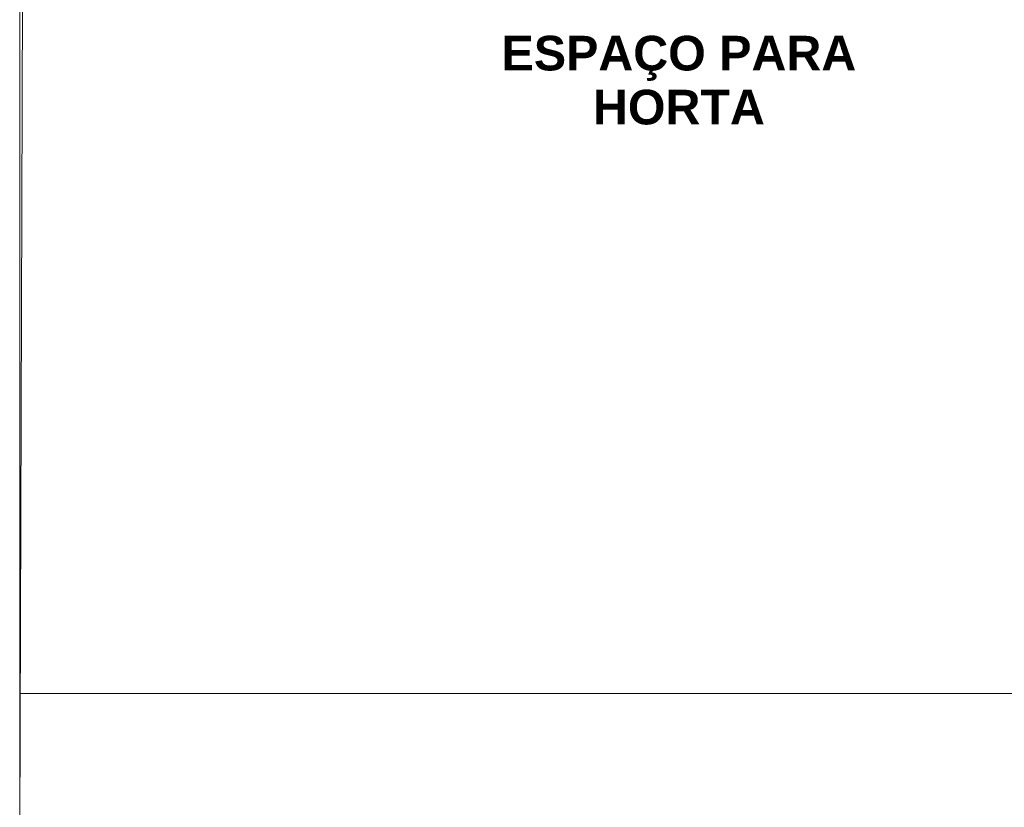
# Model space of a CAD drawing. Header units: millimetres. Extents: x 2826 to 3034, y 1533 to 1590.
# Tile 118 of 248: x 2954.66 to 2960.35, y 1562.84 to 1567.39. Entities that reach past the tile are written whole.
import ezdxf
from ezdxf.enums import TextEntityAlignment as Align

# ---------------------------------------------------------------- set-up
doc = ezdxf.new("R2010")
doc.units = ezdxf.units.MM
doc.layers.add('_Caneta_No__220', color=7, linetype='Continuous', lineweight=15, true_color=0x8a8a8a)
doc.styles.add('ESTILO_GERADO_1', font='arialbd.ttf')
doc.styles.add('ESTILO_GERADO_2', font='arial.ttf')

# ---------------------------------------------------------------- blocks, each defined once
blk = doc.blocks.new('A$Cf44ad3b2')
at = {"layer": '_Caneta_No__220'}
for p, q in [((46.8921, 38.5017), (46.8616, 29.4086)), ((46.8616, 23.6389), (46.8616, 38.3117)), ((57.699, 30.2075), (46.8616, 30.2075)), ((46.8616, 30.2075), (46.8616, 29.4086))]:
    blk.add_line(p, q, dxfattribs=at)
at = {"layer": '_Caneta_No__220', "style": 'ESTILO_GERADO_1'}
for s, p in [('ESPAÇO PARA', (49.6456, 33.8051)), ('HORTA', (50.1735, 33.4936))]:
    blk.add_text(s, height=0.2, dxfattribs=at).set_placement(p)
at = {"layer": '_Caneta_No__220', "style": 'ESTILO_GERADO_2'}
for p in [(50.2713, 22.5674), (50.8713, 22.5674)]:
    blk.add_attdef('txt', text='', height=0.12, dxfattribs=at).set_placement(p, align=Align.MIDDLE_CENTER)
blk.add_attdef('txt', text='', height=0.12, rotation=90, dxfattribs=at).set_placement((17.1363, 18.425), align=Align.MIDDLE_CENTER)

msp = doc.modelspace()

# ---------------------------------------------------------------- block references
msp.add_blockref('A$Cf44ad3b2', (2907.7964, 1533.293))

doc.saveas('drawing.dxf')
